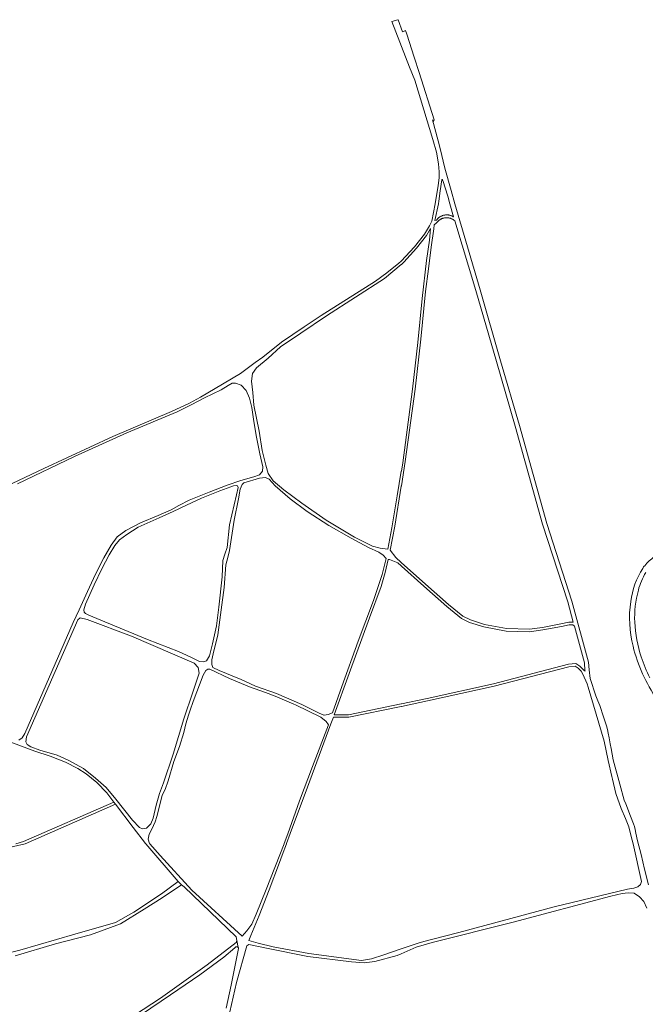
# Model space of a CAD drawing. Extents: x 152825 to 164088, y 457113 to 463005.
# Tile 5 of 256: x 153702 to 154191, y 459375 to 460144. Entities that reach past the tile are written whole.
import ezdxf

# ---------------------------------------------------------------- set-up
doc = ezdxf.new("R2010")
doc.units = 0
doc.header["$LTSCALE"] = 0.5
doc.layers.add('B-PV-VH-GESLOTENVERHARDING_ASFALT-GV', color=251, linetype='CONTINUOUS', lineweight=18)
doc.layers.add('B-PV-VH-ONVERHARD_ZAND-GV', color=251, linetype='CONTINUOUS', lineweight=18)

msp = doc.modelspace()

# ---------------------------------------------------------------- linework, layer by layer
at = {"layer": 'B-PV-VH-GESLOTENVERHARDING_ASFALT-GV'}
for points in [[(154197.734, 459724.346, 0.0702835), (154190.12, 459717.291)], [(154188.57, 459715.171, 0.1112495), (154179.207, 459689.309)], [(154190.12, 459717.291, 0.0604706), (154188.57, 459715.171)], [(154185.172, 459698.046, -0.0818625), (154191.045, 459711.98)], [(154182.322, 459673.233, -0.0786721), (154185.172, 459698.046)], [(154179.207, 459689.309, 0.098731), (154181.026, 459654.376)], [(154187.452, 459646.008, -0.0650812), (154182.322, 459673.233)], [(154181.026, 459654.376, 0.0911858), (154199.748, 459612.945)], [(154194.048, 459629.641, -0.0337379), (154187.452, 459646.008)]]:
    msp.add_lwpolyline(points, format="xyb", dxfattribs=at)
at = {"layer": 'B-PV-VH-ONVERHARD_ZAND-GV', "flags": 128}
for points in [[(154193.125, 459467.803), (154189.854, 459480.052), (154187.38, 459491.504), (154184.551, 459502.178), (154183.239, 459508.268), (154182.641, 459511.181), (154182.043, 459513.472), (154181.321, 459515.688), (154178.951, 459521.631), (154175.386, 459531.133), (154174.19, 459534.021), (154170.675, 459546.518), (154165.402, 459565.71), (154163.908, 459574.323), (154163.261, 459578.153), (154162.414, 459582.666), (154161.668, 459586.347), (154160.971, 459589.306), (154160.197, 459592.281), (154157.908, 459599.07), (154155.069, 459608.062), (154153.552, 459611.718), (154151.985, 459615.498), (154147.423, 459629.215), (154146.716, 459635.937), (154146.32, 459641.982), (154133.221, 459689.68), (154113.652, 459750.184), (154092.224, 459826.783), (154077.509, 459877.251), (154061.601, 459932.772), (154041.755, 460000), (154038.837, 460010.484), (154033.996, 460027.995), (154030.271, 460043.297), (154028.888, 460049.254), (154024.248, 460065.677), (154024.976, 460064.332), (154025.633, 460065.677), (154013.837, 460102.77), (154010.036, 460114.677), (154004.319, 460132.584), (154003.282, 460135.45), (154001.757, 460134.836), (154000.928, 460134.502), (153997.511, 460143.95), (153997.169, 460143.859), (153992.514, 460142.616), (154006.316, 460106.947), (154010.466, 460096.739), (154024.634, 460050.414), (154027.354, 460040.553), (154029.107, 460031.384), (154029.616, 460025.066), (154029.458, 460020.388), (154028.662, 460014.493), (154026.352, 460000), (154023.831, 459986.581), (154021.907, 459982.962), (154017.99, 459976.317), (154010.272, 459966.587), (154000, 459955.293), (153999.875, 459955.191), (153998.109, 459953.747), (153988.798, 459946.133), (153979.821, 459939.542), (153937.496, 459912.779), (153924.072, 459903.829), (153906.46, 459892.05), (153891.858, 459880.368), (153885.868, 459875.957), (153874.263, 459867.408), (153854.693, 459855.738), (153843.011, 459849.093), (153834.569, 459844.414), (153820.379, 459837.839), (153774.702, 459818.342), (153720.647, 459793.372), (153666.695, 459767.826)], [(153700.075, 459781.298), (153744.595, 459802.566), (153785.502, 459821.057), (153824.908, 459837.502), (153835.939, 459842.896), (153846.356, 459848.338), (153859.277, 459854.781), (153864.869, 459858.012), (153867.906, 459859.849), (153870.588, 459859.892), (153874.866, 459858.337), (153878.897, 459854.235), (153881.485, 459848.25), (153883.168, 459840.887), (153884.687, 459829.884), (153886.773, 459817.626), (153889.444, 459804.583), (153891.873, 459794.676), (153891.654, 459791.138), (153889.3, 459788.302), (153884.767, 459786.631), (153874.616, 459783.949), (153864.002, 459780.176), (153849.961, 459774.751), (153834.4, 459768.593), (153826.244, 459764.22), (153820.208, 459760.847), (153810.136, 459756.632), (153796.163, 459750.825), (153784.735, 459744.865), (153778.17, 459739.824), (153773.376, 459733.295), (153767.593, 459723.56), (153761.171, 459710.678), (153754.856, 459697.186), (153748.304, 459682.918), (153743.706, 459672.904), (153705.834, 459586.159), (153703.913, 459582.654), (153701.356, 459580.867)], [(153679.23, 459585.072), (153713.826, 459572.293), (153725.817, 459568.513), (153737.616, 459563.657), (153747.293, 459558.903), (153753.723, 459554.759), (153762.233, 459548.002), (153770.003, 459539.732), (153775.532, 459532.538), (153776.787, 459530.904), (153790.666, 459512.844), (153800.262, 459500.125), (153800.356, 459500), (153825.733, 459470.45), (153828.303, 459467.825), (153830.346, 459466.471), (153870.967, 459427.192), (153871.45, 459424.376), (153872.678, 459418.817), (153872.743, 459418.679), (153872.792, 459418.536), (153872.827, 459418.388), (153872.845, 459418.238), (153872.848, 459418.087), (153871.094, 459409.059), (153867.056, 459389.621), (153863.298, 459371.438)], [(153687.957, 459495.75), (153706.186, 459500), (153776.787, 459530.904), (153775.532, 459532.538), (153704.989, 459501.66), (153698.884, 459500.033)], [(153698.342, 459412.344), (153729.923, 459421.837), (153757.228, 459428.913), (153780.683, 459437.374), (153799.198, 459448.851), (153813.192, 459457.817), (153828.303, 459467.825), (153825.733, 459470.45), (153812.682, 459460.902), (153791.16, 459446.533), (153776.715, 459438.563), (153744.883, 459429.273), (153702.101, 459416.897), (153690.201, 459414.079)], [(153860.871, 459345.741), (153871.237, 459391.527), (153879.237, 459420.325), (153880.999, 459421.413), (153894.59, 459418.49), (153926.955, 459412.039), (153961.077, 459407.706), (153971.011, 459407.06), (153979.383, 459407.997), (153996.81, 459412.61), (154000, 459414.029), (154011.536, 459419.161), (154024.071, 459422.856), (154087.408, 459438.83), (154163.695, 459459.124), (154172.473, 459461.081), (154177.297, 459461.682), (154181.953, 459461.334), (154186.123, 459458.624), (154189.39, 459455.01), (154191.892, 459449.658)], [(153796.999, 459366.555), (153819.756, 459381.872), (153842.51, 459397.564), (153861.319, 459411.501), (153870.048, 459418.604), (153870.104, 459418.745), (153870.176, 459418.879), (153870.26, 459419.004), (153870.358, 459419.12), (153870.468, 459419.226), (153870.587, 459419.319), (153870.716, 459419.399), (153870.853, 459419.465), (153870.996, 459419.516), (153871.143, 459419.552), (153871.293, 459419.572), (153871.445, 459419.576), (153871.596, 459419.564), (153871.745, 459419.537), (153871.891, 459419.494), (153872.031, 459419.435), (153872.164, 459419.363), (153872.289, 459419.277), (153872.404, 459419.178), (153872.508, 459419.067), (153872.6, 459418.946), (153872.678, 459418.817), (153871.45, 459424.376), (153870.982, 459422.894), (153848.401, 459405.484), (153811.92, 459379.481), (153791.617, 459366.156)]]:
    msp.add_lwpolyline(points, dxfattribs=at)
for points in [[(154031.785, 460018.97), (154032.089, 460018.81), (154032.448, 460018.383), (154036.268, 460005.956), (154037.771, 460000), (154040.862, 459989.817), (154040.535, 459990.024), (154040.193, 459990.222), (154039.843, 459990.405), (154039.486, 459990.574), (154039.123, 459990.728), (154038.753, 459990.868), (154038.379, 459990.992), (154037.999, 459991.101), (154037.616, 459991.195), (154037.229, 459991.273), (154036.839, 459991.335), (154036.447, 459991.382), (154036.053, 459991.413), (154035.659, 459991.427), (154035.264, 459991.426), (154034.87, 459991.408), (154034.476, 459991.375), (154034.085, 459991.326), (154033.695, 459991.261), (154033.309, 459991.18), (154032.926, 459991.083), (154032.547, 459990.972), (154032.174, 459990.845), (154031.805, 459990.702), (154031.443, 459990.545), (154031.087, 459990.374), (154030.739, 459990.188), (154030.398, 459989.988), (154030.066, 459989.775), (154029.743, 459989.549), (154029.429, 459989.309), (154029.125, 459989.057), (154028.832, 459988.793), (154028.549, 459988.517), (154028.278, 459988.23), (154028.019, 459987.932), (154027.772, 459987.624), (154027.403, 459987.407), (154026.157, 459987.069), (154029.077, 460000), (154029.393, 460002.035), (154030.304, 460010.251), (154031.572, 460018.719), (154031.696, 460018.969)], [(154035.576, 459989.206), (154035.97, 459989.191), (154036.364, 459989.161), (154036.756, 459989.114), (154037.146, 459989.052), (154037.533, 459988.974), (154037.916, 459988.88), (154038.296, 459988.771), (154038.67, 459988.646), (154039.04, 459988.507), (154039.403, 459988.352), (154039.76, 459988.183), (154040.11, 459988), (154040.452, 459987.803), (154040.785, 459987.592), (154041.11, 459987.368), (154041.752, 459986.885), (154058.333, 459932.265), (154074.241, 459876.743), (154088.956, 459826.275), (154110.384, 459749.676), (154129.954, 459689.172), (154134.34, 459673.201), (154130.796, 459673.17), (154124.708, 459671.81), (154110.263, 459669.034), (154100.063, 459667.638), (154082.118, 459668.135), (154065.002, 459671.406), (154053.945, 459674.878), (154048.067, 459677.743), (154036.814, 459686.994), (154018.871, 459702.834), (154000, 459719.753), (153999.875, 459719.867), (153995.655, 459723.715), (153991.192, 459729.456), (153994.847, 459748.068), (153999.98, 459779.423), (154000, 459779.548), (154000.02, 459779.673), (154003.134, 459798.694), (154010.827, 459855.151), (154015.23, 459894.241), (154018.979, 459931.458), (154021.149, 459949.321), (154023.429, 459966.267), (154025.45, 459980.472), (154025.786, 459983.606), (154027.258, 459985.009), (154027.687, 459985.442), (154027.936, 459985.711), (154028.195, 459986.008), (154028.466, 459986.295), (154028.749, 459986.571), (154029.042, 459986.835), (154029.346, 459987.087), (154029.66, 459987.327), (154029.983, 459987.554), (154030.315, 459987.767), (154030.656, 459987.967), (154031.004, 459988.152), (154031.36, 459988.324), (154031.722, 459988.481), (154032.091, 459988.623), (154032.464, 459988.75), (154032.843, 459988.862), (154033.226, 459988.958), (154033.612, 459989.039), (154034.002, 459989.104), (154034.393, 459989.153), (154034.787, 459989.187), (154035.181, 459989.204)], [(154022.717, 459980.884), (154021.92, 459971.55), (154019.543, 459955.67), (154016.344, 459926.017), (154012.826, 459891.76), (154008.807, 459855.319), (154001.082, 459797.705), (154000.021, 459791.287), (154000, 459791.162), (153999.979, 459791.037), (153996.805, 459771.841), (153992.471, 459746.935), (153989.574, 459730.108), (153983.396, 459730.919), (153977.413, 459732.599), (153963.376, 459739.581), (153941.328, 459752.819), (153922.38, 459766.053), (153908.133, 459776.65), (153899.976, 459783.636), (153895.894, 459789.314), (153894.158, 459795.745), (153891.255, 459807.249), (153888.895, 459822.449), (153884.743, 459842.695), (153883.988, 459852.65), (153882.906, 459861.475), (153883.759, 459867.373), (153886.882, 459871.827), (153896.111, 459879.563), (153905.702, 459888.231), (153921.518, 459899.004), (153941.574, 459912.488), (153986.858, 459941.593), (153999.875, 459952.556), (154000, 459952.661), (154000.125, 459952.766), (154002.088, 459954.419), (154011.803, 459965.298), (154019.667, 459975.213)], [(153874.314, 459628.511), (153873.63, 459628.821), (153857.807, 459635.48), (153852.891, 459637.866), (153851.921, 459639.963), (153852.097, 459643.752), (153853.133, 459648.373), (153856.551, 459663.166), (153859.321, 459682.711), (153861.704, 459700.305), (153862.82, 459718.066), (153864.606, 459723.71), (153865.862, 459729.184), (153869.414, 459752.919), (153872.697, 459769.499), (153874.184, 459777.198), (153875.768, 459780.645), (153877.036, 459781.983), (153889.161, 459785.764), (153893.782, 459786.335), (153896.743, 459784.856), (153901.398, 459779.668), (153913.14, 459769.544), (153926.476, 459759.631), (153943.469, 459748.665), (153960.775, 459738.742), (153974.235, 459731.516), (153982.417, 459727.848), (153985.889, 459725.623), (153988.038, 459723.017), (153984.94, 459710.386), (153978.154, 459690.168), (153966.322, 459658.213), (153953.635, 459622.814), (153946.303, 459602.27), (153942.957, 459601.005), (153939.76, 459600.544), (153939.596, 459600.52), (153935.892, 459602.023), (153922.227, 459608.716), (153902.432, 459617.507), (153886.098, 459623.176)], [(153871.066, 459779.991), (153872.064, 459779.574), (153872.437, 459778.472), (153871.351, 459772.631), (153865.851, 459749.329), (153863.859, 459731.536), (153862.126, 459726.408), (153860.574, 459721.387), (153859.974, 459708.48), (153857.352, 459684.848), (153855.533, 459670.239), (153852.448, 459656.271), (153850.059, 459646.958), (153847.759, 459643.005), (153845.371, 459642.162), (153842.256, 459642.559), (153835.578, 459645.868), (153825.908, 459650.213), (153801.841, 459659.746), (153765.256, 459674.618), (153755.794, 459678.516), (153753.326, 459679.844), (153752.331, 459680.903), (153752.11, 459682.689), (153753.255, 459687.327), (153759.958, 459702.387), (153766.054, 459714.884), (153771.813, 459725.9), (153776.108, 459732.949), (153779.905, 459737.563), (153785.468, 459741.719), (153794.351, 459747.441), (153810.884, 459754.643), (153821.905, 459759.615), (153832.192, 459764.674), (153843.891, 459769.961), (153858.165, 459775.679), (153866.722, 459778.971), (153868.994, 459779.681)], [(153990.739, 459722.1), (153997.34, 459719.548), (154000, 459717.15), (154000.125, 459717.037), (154017.54, 459701.341), (154035.517, 459685.471), (154046.979, 459676.048), (154053.203, 459673.015), (154064.513, 459669.463), (154081.901, 459666.14), (154100.172, 459665.634), (154110.588, 459667.06), (154125.115, 459669.852), (154131.025, 459671.172), (154133.936, 459671.197), (154135.205, 459670.051), (154143.052, 459641.474), (154143.448, 459635.43), (154143.5, 459634.937), (154142.615, 459635.541), (154139.521, 459638.721), (154136.394, 459640.98), (154130.576, 459640.364), (154072.04, 459625.075), (154020.086, 459613.586), (154000.125, 459609.399), (154000, 459609.374), (153999.875, 459609.349), (153958.741, 459600.857), (153947.63, 459600.823), (153959.306, 459633.124), (153975.147, 459676.529), (153984.293, 459701.117), (153987.477, 459712.078), (153989.74, 459722.06)], [(153749.038, 459676.471), (153754.686, 459675.339), (153789.121, 459662.173), (153838.261, 459641.027), (153841.286, 459637.617), (153842.115, 459633.19), (153837.223, 459618.512), (153830.122, 459597.624), (153821.853, 459570.087), (153814.327, 459547.557), (153811.079, 459539.325), (153808.486, 459530.282), (153806.114, 459519.908), (153804.391, 459515.506), (153801.028, 459512.276), (153797.928, 459511.712), (153795.412, 459512.68), (153790.023, 459518.506), (153776.927, 459534.745), (153769.386, 459544.005), (153761.237, 459551.289), (153751.641, 459558.809), (153739.758, 459565.36), (153731.125, 459569.237), (153717.75, 459573.218), (153710.529, 459575.85), (153707.697, 459577.623), (153706.75, 459579.606), (153707.161, 459583.538), (153747.336, 459675.064)], [(153915.992, 459609.147), (153917.401, 459608.537), (153937.142, 459598.896), (153941.231, 459595.437), (153943.038, 459593.012), (153930.751, 459560.277), (153920.502, 459533.52), (153911.3, 459507.874), (153908.429, 459500.125), (153908.383, 459500), (153894.381, 459464.201), (153886.575, 459444.921), (153883.111, 459437.3), (153879.256, 459431.877), (153875.745, 459427.894), (153836.384, 459463.63), (153811.601, 459490.863), (153803.609, 459500), (153803.509, 459500.125), (153803.337, 459500.339), (153802.253, 459503.592), (153803.06, 459507.614), (153805.002, 459511.515), (153807.738, 459517.053), (153809.111, 459521.294), (153811.249, 459530.308), (153813.283, 459538.072), (153815.466, 459542.491), (153818.003, 459549.22), (153822.394, 459564.2), (153826.805, 459575.918), (153830.038, 459586.882), (153831.781, 459593.801), (153833.666, 459600.437), (153835.009, 459604.366), (153837.356, 459611.234), (153845.178, 459631.674), (153847.229, 459635.276), (153848.965, 459636.319), (153850.36, 459636.334), (153865.789, 459629.148), (153881.298, 459622.671), (153893.912, 459618.21), (153901.442, 459615.447)], [(154135.844, 459638.91), (154138.209, 459637.201), (154140.513, 459634.833), (154141.677, 459632.623), (154145.135, 459624.963), (154145.91, 459622.484), (154158.43, 459580.212), (154161.517, 459565.109), (154164.516, 459552.502), (154164.979, 459550.557), (154167.674, 459539.223), (154171.734, 459527.579), (154175.162, 459519.696), (154177.657, 459513.29), (154179.556, 459505.612), (154181.023, 459500), (154187.722, 459470.508), (154186.923, 459468.18), (154184.803, 459466.234), (154181.606, 459465.261), (154176.702, 459464.556), (154119.489, 459450.678), (154044.95, 459430.563), (154023.611, 459425.174), (154014.6, 459422.83), (154000, 459417.875), (153986.375, 459413.251), (153976.818, 459410.064), (153968.851, 459408.863), (153927.707, 459414.195), (153899.828, 459419.344), (153888.083, 459422.238), (153880.937, 459424.463), (153882.358, 459428.275), (153889.044, 459444.014), (153896.813, 459463.898), (153904.817, 459485.325), (153906.957, 459491.057), (153910.296, 459500), (153910.342, 459500.125), (153913.268, 459508.034), (153926.799, 459544.335), (153945.068, 459593.737), (153946.906, 459598.821), (153958.949, 459598.857), (153999.875, 459607.307), (154000, 459607.331), (154000.125, 459607.355), (154020.508, 459611.63), (154072.508, 459623.131), (154130.936, 459638.39)]]:
    msp.add_lwpolyline(points, close=True, dxfattribs=at)

doc.saveas('drawing.dxf')
